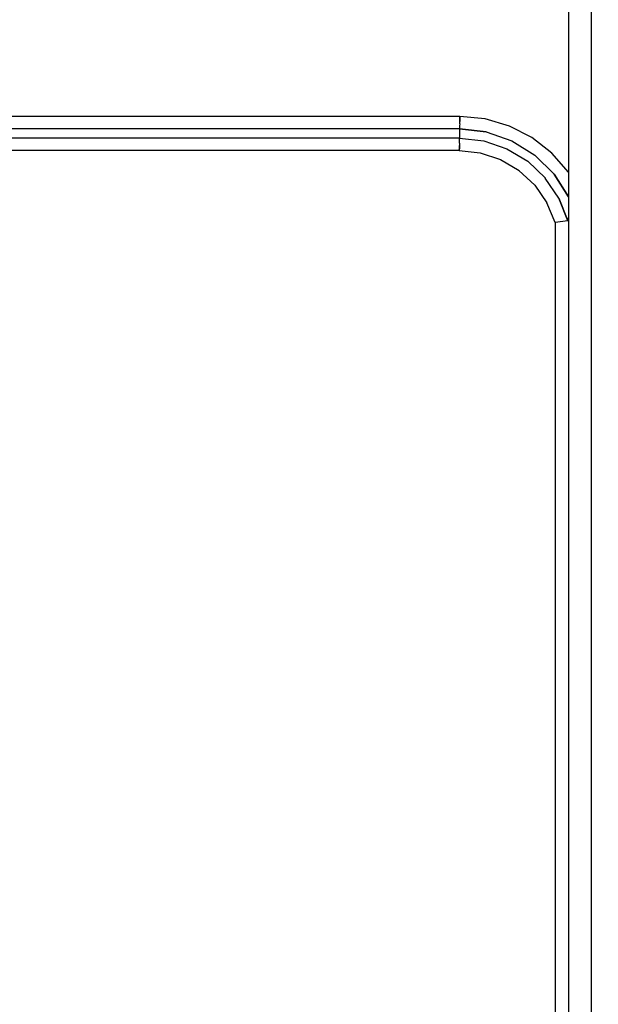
# Model space of a CAD drawing. Header units: millimetres. Extents: x 0 to 770, y -15 to 420.
# Tile 57 of 105: x 412.471 to 413.356, y 252.044 to 253.551. Entities that reach past the tile are written whole.
import ezdxf

# ---------------------------------------------------------------- set-up
doc = ezdxf.new("R2010")
doc.units = ezdxf.units.MM
doc.header["$LTSCALE"] = 32.67
doc.linetypes.add('PHANTOM', pattern=[0.8, 0.45, -0.05, 0.1, -0.05, 0.1, -0.05])
doc.layers.get('0').update_dxf_attribs({"linetype": 'CONTINUOUS'})
doc.layers.add('CRV2', color=7, linetype='CONTINUOUS')
doc.layers.add('DRIV_DIM', color=7, linetype='CONTINUOUS')
doc.styles.get("Standard").update_dxf_attribs({"font": 'txt', "width": 0.8})
doc.dimstyles.new('DIMSTYLE_9', dxfattribs={"dimtxt": 3.8, "dimasz": 1.8, "dimexe": 2, "dimexo": 1.5, "dimgap": 0.95, "dimtad": 1, "dimdec": 3, "dimlfac": 15, "dimdsep": 46, "dimtxsty": 'STANDARD', "dimblk": 'OPEN', "dimblk1": 'OPEN', "dimblk2": 'OPEN', "dimcen": 0.09, "dimadec": 0, "dimazin": 0, "dimtp": 0.001, "dimtm": 0.001, "dimtfac": 1, "dimtdec": 3, "dimtofl": 0, "dimtmove": 0, "dimatfit": 3, "dimldrblk": 'OPEN', "dimfxl": 1, "dimtolj": 1, "dimarcsym": 0})

# ---------------------------------------------------------------- blocks, each defined once
blk = doc.blocks.new('_OPEN')
at = {"color": 0, "linetype": 'BYBLOCK'}
for p, q in [((0, 0), (-1, 0.34202)), ((-1, -0.34202), (0, 0)), ((-1, 0), (0, 0))]:
    blk.add_line(p, q, dxfattribs=at)
blk = doc.blocks.new('*D45')
at = {"layer": 'DRIV_DIM', "color": 2, "linetype": 'CONTINUOUS'}
for p, q in [((397.9217, 275.5632), (509.36, 275.5632)), ((507.36, 275.5632), (507.36, 262.2299)), ((507.36, 248.8966), (507.36, 262.2299)), ((484.7422, 248.8966), (509.36, 248.8966))]:
    blk.add_line(p, q, dxfattribs=at)
at = {"layer": 'DRIV_DIM', "color": 2, "linetype": 'CONTINUOUS', "xscale": 1.8, "yscale": 1.8, "zscale": 1.8}
for p, rotation in [((507.36, 275.5632), 90), ((507.36, 248.8966), 270)]:
    blk.add_blockref('_OPEN', p, dxfattribs=dict(at, rotation=rotation))

msp = doc.modelspace()

# ---------------------------------------------------------------- linework, layer by layer
at = {"color": 9, "linetype": 'CONTINUOUS'}
for p, q in [((413.310224, 255.671118), (413.310224, 251.588692)), ((413.344604, 255.657268), (413.344604, 251.602543)), ((413.14383, 253.402707), (412.076637, 253.402707)), ((413.143715, 253.391181), (413.143779, 253.394828)), ((413.143417, 253.383914), (412.076224, 253.383914)), ((413.143585, 253.369234), (412.076392, 253.369234)), ((413.184154, 253.379232), (413.143417, 253.383914)), ((413.143417, 253.383914), (413.143585, 253.369234)), ((413.143585, 253.369234), (413.180583, 253.365228)), ((413.143286, 253.361967), (413.143222, 253.35832)), ((413.180503, 253.365245), (413.215969, 253.353275)), ((413.143171, 253.350442), (412.075978, 253.350442)), ((413.143171, 253.350442), (413.175269, 253.346998)), ((413.175113, 253.347032), (413.206178, 253.336777)), ((413.215817, 253.353345), (413.247839, 253.334016)), ((413.205959, 253.336876), (413.234514, 253.32)), ((413.247747, 253.334087), (413.274746, 253.308363)), ((413.234309, 253.320154), (413.258596, 253.297353)), ((413.310224, 253.279434), (413.288275, 253.314123)), ((413.258456, 253.297515), (413.277169, 253.270344)), ((413.289596, 253.240256), (413.277109, 253.270454)), ((413.295459, 253.277579), (413.309115, 253.242929)), ((413.289596, 253.240256), (413.289596, 251.587302))]:
    msp.add_line(p, q, dxfattribs=at)
at = {"color": 6, "linetype": 'CONTINUOUS'}
msp.add_line((413.309012, 253.2429), (413.289596, 253.240256), dxfattribs=at)
at = {"color": 9, "linetype": 'CONTINUOUS'}
for points in [[(413.143778, 253.394767), (413.143817, 253.398621), (413.14383, 253.402707)], [(413.14383, 253.402707), (413.143817, 253.398685), (413.143779, 253.394828)], [(413.310223, 253.317189), (413.284628, 253.346525), (413.254067, 253.370292), (413.219675, 253.387938), (413.182567, 253.398924), (413.14383, 253.402707)], [(413.143718, 253.391293), (413.143633, 253.388175), (413.143533, 253.385709), (413.143417, 253.383914)], [(413.143284, 253.361856), (413.143368, 253.364973), (413.143469, 253.36744), (413.143585, 253.369234)], [(413.143417, 253.383914), (413.184171, 253.379232), (413.223356, 253.365537), (413.258802, 253.343464), (413.288249, 253.31416), (413.310224, 253.279434)], [(413.143223, 253.358381), (413.143185, 253.354528), (413.143171, 253.350442)], [(413.143171, 253.350442), (413.143184, 253.354463), (413.143222, 253.35832)], [(413.309115, 253.242929), (413.295446, 253.277606), (413.274681, 253.308441)]]:
    msp.add_lwpolyline(points, dxfattribs=at)
at = {"color": 6, "linetype": 'CONTINUOUS'}
msp.add_lwpolyline([(413.309012, 253.2429), (413.30973, 253.243622), (413.310112, 253.245336), (413.310224, 253.247649)], dxfattribs=at)
at = {"layer": 'CRV2', "color": 4, "linetype": 'PHANTOM'}
for centre, radius, start, end in [((385.833557, 275.563239), 109.747249, 10, 260), ((385.833557, 275.563239), 101.747249, 10, 260), ((435.073945, 284.245647), 51.747249, 295.0685828, 165.0685828), ((435.073945, 284.245647), 59.747249, 233.05969962, 10), ((377.151148, 226.322851), 51.747249, 185.0685828, 55.0685828)]:
    msp.add_arc(centre, radius, start, end, dxfattribs=at)

# ---------------------------------------------------------------- dimensions: what is measured, and where the dimension line sits
at = {"layer": 'DRIV_DIM', "color": 2, "linetype": 'CONTINUOUS'}
dim = msp.add_linear_dim(base=(507.360036, 275.563239), p1=(483.242157, 248.896572), p2=(396.421685, 275.563239), angle=90, dimstyle='DIMSTYLE_9', dxfattribs=at)
dim.commit()
dim.dimension.update_dxf_attribs({"geometry": '*D45', "text_midpoint": (507.360036, 257.669905), "dimtype": 160})

doc.saveas('drawing.dxf')
